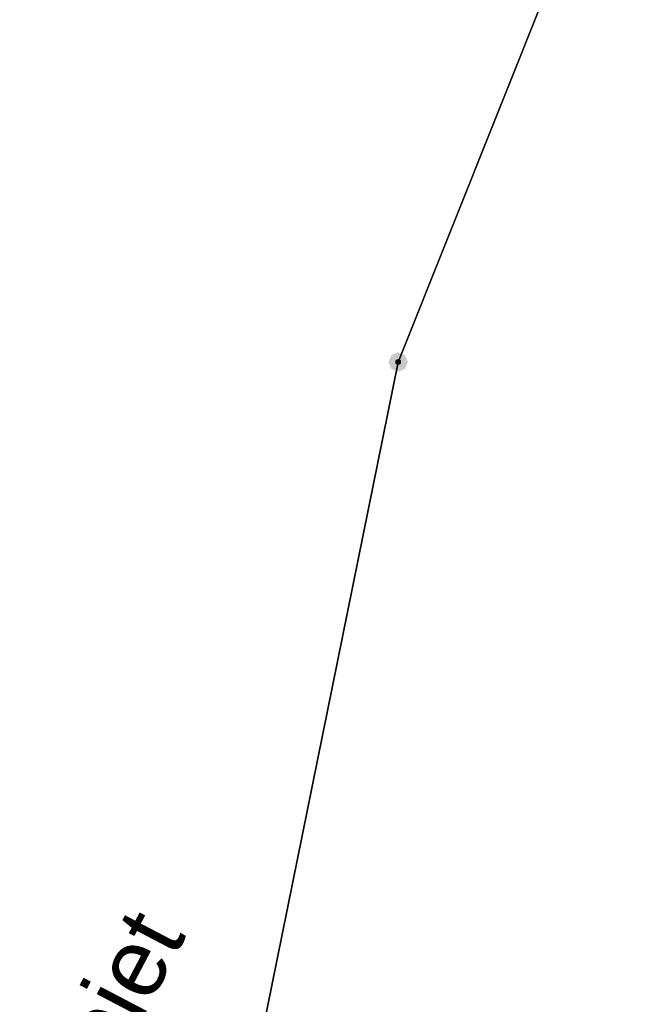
# Model space of a CAD drawing. Header units: millimetres. Extents: x 3402416 to 3403134, y 5267375 to 5268119.
# Tile 251 of 256: x 3403023 to 3403055, y 5267722 to 5267773. Entities that reach past the tile are written whole.
import ezdxf

# ---------------------------------------------------------------- set-up
doc = ezdxf.new("R2010")
doc.units = ezdxf.units.MM
doc.header["$MEASUREMENT"] = 0
doc.layers.add('ALKIS_Flurstuecksgrenze', color=7, linetype='Continuous', lineweight=0, true_color=0xffff80)
doc.layers.add('ALKIS_Grenzpunkte_nicht_abgemarkt', color=7, linetype='Continuous', lineweight=0, true_color=0xffff80)
for name, color, linetype, lineweight in [('ALKIS_Grenzpunkte_nicht_endgueltig', 1, 'Continuous', 0), ('IVK_Naturschutzgebiet', 7, 'Continuous', 0), ('IVK_Rahmen Stempel', 7, 'Continuous', 0)]:
    doc.layers.add(name, color=color, linetype=linetype, lineweight=lineweight)
doc.styles.add('Style-arial', font='arial.ttf')

# ---------------------------------------------------------------- blocks, each defined once
blk = doc.blocks.new('VA203a')
at = {"linetype": 'Continuous', "lineweight": 13, "extrusion": (0, 0, -1)}
blk.add_hatch(color=7, dxfattribs=at).paths.add_polyline_path([(0, -0.05), (0.0354, -0.0354), (0.05, 0), (0.0354, 0.0354), (0, 0.05), (-0.0354, 0.0354), (-0.05, 0), (-0.0354, -0.0354)], flags=0)
blk = doc.blocks.new('Grenzpunkt_ Abm. nach Quellenlage n. zu spezifizieren')
at = {"linetype": 'Continuous', "extrusion": (0, 0, -1)}
blk.add_hatch(color=0, dxfattribs=at).paths.add_polyline_path([(0, 0.0165, 0.57735), (-0.0143, -0.0083, 0.57735), (0.0143, -0.0082, 0.57735)])
at = {"color": 0}
blk.add_circle((0, 0), 0.0165, dxfattribs=at)

msp = doc.modelspace()

# ---------------------------------------------------------------- linework, layer by layer
at = {"layer": 'ALKIS_Flurstuecksgrenze', "color": 7, "linetype": 'Continuous', "lineweight": 30, "flags": 128}
for points in [[(3403134.297, 5267989.947), (3403106.725, 5267966.667), (3403105.575, 5267964.427), (3403080.787, 5267849.431), (3403076.595, 5267843.028), (3403063.95, 5267829.133), (3403059.359, 5267820.43), (3403049.786, 5267774.95), (3403042.012, 5267755.442), (3403030.077, 5267696.478), (3403031.678, 5267689.835), (3403084.958, 5267700.929), (3403095.322, 5267701.209), (3403119.131, 5267695.627), (3403134.297, 5267691.508)], [(3403021.713, 5267924.292), (3402997.387, 5267830.675), (3402997.747, 5267818.13), (3402992.544, 5267794.859), (3402988.993, 5267784.295), (3402981.09, 5267768.228), (3402967.705, 5267733.734), (3402955.88, 5267695.958), (3403031.678, 5267689.835), (3403030.077, 5267696.478), (3403042.012, 5267755.442), (3403049.786, 5267774.95), (3403059.359, 5267820.43), (3403063.95, 5267829.133), (3403076.595, 5267843.028), (3403080.787, 5267849.431), (3403105.575, 5267964.427)]]:
    msp.add_lwpolyline(points, dxfattribs=at)
at = {"layer": 'IVK_Rahmen Stempel', "color": 7, "linetype": 'Continuous', "lineweight": 30}
msp.add_3dface([(3402461.797, 5267374.849), (3403134.297, 5267374.849), (3403134.297, 5268117.349), (3402461.797, 5268117.349)], dxfattribs=at)
msp.add_3dface([(3402461.797, 5267374.849), (3403134.297, 5267374.849), (3403134.297, 5268117.349), (3402461.797, 5268117.349)], dxfattribs=at)

# ---------------------------------------------------------------- block references
at = {"layer": 'ALKIS_Grenzpunkte_nicht_abgemarkt', "color": 7, "xscale": 7.5, "yscale": 7.5, "zscale": 7.5}
msp.add_blockref('Grenzpunkt_ Abm. nach Quellenlage n. zu spezifizieren', (3403042.012, 5267755.442), dxfattribs=at)
at = {"layer": 'ALKIS_Grenzpunkte_nicht_endgueltig', "color": 22, "ltscale": 0.5, "true_color": 0xe51a1a, "xscale": 10, "yscale": 10, "zscale": 10}
msp.add_blockref('VA203a', (3403042.012, 5267755.442), dxfattribs=at)

# ---------------------------------------------------------------- texts
at = {"layer": 'IVK_Naturschutzgebiet', "color": 7, "linetype": 'Continuous', "lineweight": 53, "style": 'Style-arial'}
msp.add_text('Naturschutzgebiet', height=3.499, rotation=62.307, dxfattribs=at).set_placement((3403012.795, 5267690.988))

doc.saveas('drawing.dxf')
